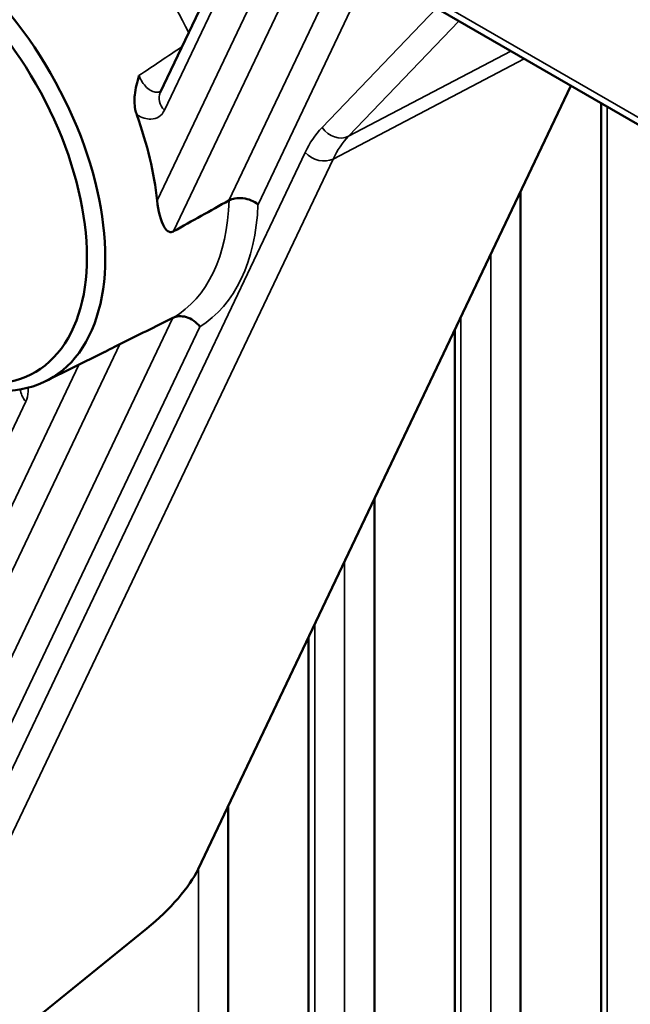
# Model space of a CAD drawing. Header units: millimetres. Extents: x 0 to 4638, y -120 to 1188.
# Tile 235 of 256: x 1524 to 1533, y 380 to 396. Entities that reach past the tile are written whole.
import ezdxf

# ---------------------------------------------------------------- set-up
doc = ezdxf.new("R2010")
doc.units = ezdxf.units.MM
doc.header["$LTSCALE"] = 2
doc.layers.add('Sichtbar (ISO)', color=7, linetype='Continuous', lineweight=50)
doc.layers.add('Sichtbar schmal (ISO)', color=7, linetype='Continuous', lineweight=35)

msp = doc.modelspace()

# ---------------------------------------------------------------- linework, layer by layer
at = {"layer": 'Sichtbar (ISO)'}
for p, q in [((1528.1039, 397.1744), (1533.8931, 393.8321)), ((1525.8868, 394.6008), (1526.7823, 396.4806)), ((1532.3761, 394.7079), (1526.4846, 382.3402)), ((1532.8503, 356.0077), (1532.8503, 394.4341)), ((1531.5808, 358.1543), (1531.5808, 393.0385)), ((1530.5404, 359.8898), (1530.5404, 390.8544)), ((1524.0739, 390.0433), (1524.9785, 390.4909)), ((1529.271, 362.0475), (1529.271, 388.1895)), ((1528.2305, 363.8885), (1528.2305, 386.0054)), ((1526.9611, 366.2461), (1526.9611, 383.3405)), ((1525.6746, 381.4054), (1523.7253, 379.8237))]:
    msp.add_line(p, q, dxfattribs=at)
for centre, major_axis, ratio, start_param, end_param in [((1522.0642, 393.703), (2.0886, -3.6175), 0.5773503, 5.442448, 10.2655153), ((1521.923, 393.6215), (-1.9833, 3.4352), 0.5773503, 2.1443674, 7.1047195), ((1526.1878, 394.4575), (-0.3009, 0.1434), 0.758821, 0, 0.0007048), ((1522.8658, 394.1658), (2.1183, -3.669), 0.5773503, 0.9143705, 1.2703896), ((1277.6493, -195.201), (-780.9578, -684.5466), 0.3213911, 4.1254485, 4.1265774), ((1526.9696, 392.8431), (0.0613, 0.0592), 0.521262, 1.0382559, 1.1013388), ((1857.6717, 1022.4138), (780.9578, 684.5466), 0.3213911, 4.0156536, 4.0167825), ((1526.122, 391.0638), (0.0751, 0.0386), 0.0299965, 4.19515, 4.258233), ((1525.5116, 381.8284), (1.0032, 0.879), 0.3213353, 4.5950736, 5.6422712)]:
    msp.add_ellipse(centre, major_axis=major_axis, ratio=ratio, start_param=start_param, end_param=end_param, dxfattribs=at)
for points, knots in [([(1525.5503, 394.8694), (1525.5504, 394.8691), (1525.5503, 394.8691), (1525.5502, 394.8689), (1525.5501, 394.8688), (1525.5485, 394.8642), (1525.5359, 394.8153), (1525.5241, 394.7704), (1525.5178, 394.7452), (1525.4998, 394.6677), (1525.4899, 394.6154), (1525.4783, 394.5028), (1525.4754, 394.4223), (1525.4977, 394.3065), (1525.5056, 394.2772), (1525.5169, 394.2484)], [-0.12299775, -0.12299775, -0.12299775, -0.12299775, -0.1226329, -0.1226329, -0.12174494, -0.12174494, -0.1076162, -0.1076162, -0.08978995, -0.08978995, -0.05337313, -0.05337313, -0.01385547, -0.01385547, 0, 0, 0, 0]), ([(1525.8366, 392.8955), (1525.8532, 392.7359), (1525.8916, 392.5732), (1525.9723, 392.4434), (1525.9984, 392.4126), (1526.0389, 392.3997), (1526.0492, 392.3981), (1526.0714, 392.4001), (1526.0832, 392.4038), (1526.0945, 392.4096), (1526.0957, 392.4102), (1526.0968, 392.4109), (1526.098, 392.4115)], [-0.12057998, -0.12057998, -0.12057998, -0.12057998, -0.03857898, -0.03857898, -0.01367407, -0.01367407, -0.00683703, -0.00683703, 0, 0, 0, 0.00069988, 0.00069988, 0.00069988, 0.00069988]), ([(1527.431, 392.8336), (1527.4305, 392.834), (1527.43, 392.8345), (1527.3984, 392.8608), (1527.3614, 392.8829), (1527.2803, 392.9166), (1527.2369, 392.9279), (1527.1499, 392.9384), (1527.1071, 392.9375), (1527.0331, 392.9248), (1527.0017, 392.9147), (1526.9741, 392.9007)], [-0.158588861, -0.158588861, -0.158588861, -0.158588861, -0.158261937, -0.158261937, -0.138100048, -0.138100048, -0.118097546, -0.118097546, -0.098444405, -0.098444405, -0.081731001, -0.081731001, -0.081731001, -0.081731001]), ([(1526.0901, 391.0449), (1526.1174, 391.0584), (1526.148, 391.0667), (1526.2188, 391.0727), (1526.2591, 391.0682), (1526.3397, 391.0444), (1526.3792, 391.0249), (1526.4519, 390.9737), (1526.4844, 390.9422), (1526.5114, 390.9062), (1526.5118, 390.9056), (1526.5123, 390.905)], [-0.07653797, -0.07653797, -0.07653797, -0.07653797, -0.059823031, -0.059823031, -0.040168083, -0.040168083, -0.020163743, -0.020163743, 0, 0, 0.000326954, 0.000326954, 0.000326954, 0.000326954]), ([(1525.2501, 390.6315), (1525.249, 390.631), (1525.2479, 390.6304), (1525.2467, 390.6299), (1525.2356, 390.6244), (1525.2222, 390.6175), (1525.1941, 390.603), (1525.1793, 390.5952), (1525.117, 390.5623), (1525.0625, 390.5333), (1525.0052, 390.5042), (1524.9918, 390.4975), (1524.9784, 390.491)], [-0.000699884, -0.000699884, -0.000699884, -0.000699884, 0, 0, 0, 0.006837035, 0.006837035, 0.013674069, 0.013674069, 0.03857898, 0.03857898, 0.04620029, 0.04620029, 0.04620029, 0.04620029])]:
    msp.add_open_spline(points, degree=3, knots=knots, dxfattribs=at)
at = {"layer": 'Sichtbar schmal (ISO)'}
for p, q in [((1528.0295, 397.3302), (1533.824, 393.9847)), ((1526.9698, 392.8984), (1528.812, 396.7656)), ((1529.1979, 396.5428), (1527.431, 392.8336)), ((1526.9134, 396.3394), (1525.9521, 394.3214)), ((1527.3113, 395.9915), (1525.8366, 392.8955)), ((1528.4425, 394.0489), (1530.249, 395.936)), ((1526.098, 392.4115), (1527.7551, 395.8902)), ((1530.6037, 395.7312), (1528.8619, 393.9117)), ((1528.8619, 393.9117), (1531.4276, 395.2555)), ((1531.6378, 395.1341), (1528.618, 393.5524)), ((1532.9479, 394.3778), (1532.9479, 355.8397)), ((1522.5436, 381.8338), (1528.1742, 393.6537)), ((1528.618, 393.5524), (1522.7202, 381.1716)), ((1531.1094, 358.9402), (1531.1094, 392.0489)), ((1522.2405, 382.9704), (1526.0859, 391.0428)), ((1530.638, 391.0593), (1530.638, 359.7265)), ((1526.5123, 390.905), (1522.4171, 382.3082)), ((1521.9862, 383.7798), (1525.2501, 390.6315)), ((1521.5844, 383.9692), (1524.6025, 390.3049)), ((1523.763, 389.726), (1521.3161, 384.5894)), ((1528.7996, 362.8724), (1528.7996, 387.1999)), ((1528.3281, 386.2103), (1528.3281, 363.7125)), ((1526.4897, 367.1584), (1526.4897, 382.3509))]:
    msp.add_line(p, q, dxfattribs=at)
for centre, major_axis, ratio, start_param, end_param in [((1523.9246, 394.7772), (-2.1575, 3.7369), 0.5773503, 4.5864819, 4.9966971), ((1282.365, -28.2806), (-645.777, -572.9055), 0.2128908, 4.1455537, 4.146673), ((1526.1878, 394.4575), (-0.3009, 0.1434), 0.758821, 0.0007048, 1.0896378), ((1530.5561, 391.0915), (-1.8353, 3.1767), 0.577046, 0.1664648, 0.3777313), ((1528.6782, 394.1849), (0.2408, -0.2305), 0.8051755, 4.4818747, 6.0177645), ((1530.7918, 391.2276), (-1.6807, 2.8813), 0.5777475, 0.1640087, 0.3752752), ((1528.4099, 393.7898), (0.3009, -0.1434), 0.758821, 4.2312305, 5.7671202), ((1523.9246, 394.7772), (2.1575, -3.7369), 0.5773503, 0.0037037, 0.7525264), ((1524.148, 394.9061), (2.3239, -4.0252), 0.5773503, 0.0175131, 0.738717), ((1523.9987, 389.8621), (-0.3009, 0.1434), 0.758821, 0.3634514, 1.0896378)]:
    msp.add_ellipse(centre, major_axis=major_axis, ratio=ratio, start_param=start_param, end_param=end_param, dxfattribs=at)
for points, knots in [([(1525.8954, 394.6188), (1525.8803, 394.6118), (1525.8639, 394.6077), (1525.8468, 394.6066), (1525.8223, 394.605), (1525.7958, 394.6095), (1525.7693, 394.6197), (1525.7429, 394.63), (1525.7158, 394.6462), (1525.6904, 394.6671), (1525.665, 394.688), (1525.6405, 394.7141), (1525.619, 394.7432), (1525.5973, 394.7724), (1525.578, 394.8054), (1525.5627, 394.8395), (1525.5583, 394.8494), (1525.5541, 394.8594), (1525.5503, 394.8694)], [0.20855988, 0.20855988, 0.20855988, 0.20855988, 0.32026252, 0.32026252, 0.32026252, 0.47912627, 0.47912627, 0.47912627, 0.63725312, 0.63725312, 0.63725312, 0.79537733, 0.79537733, 0.79537733, 0.95422813, 0.95422813, 0.95422813, 0.999574, 0.999574, 0.999574, 0.999574]), ([(1525.5169, 394.2484), (1525.5946, 394.2038), (1525.6709, 394.1808), (1525.7385, 394.1816), (1525.7854, 394.1822), (1525.829, 394.1944), (1525.8652, 394.2181), (1525.9014, 394.2417), (1525.9311, 394.2773), (1525.9521, 394.3214)], [0, 0, 0, 0, 0.4190267, 0.4190267, 0.4190267, 0.7095419, 0.7095419, 0.7095419, 1, 1, 1, 1]), ([(1523.763, 389.726), (1523.784, 389.7701), (1523.7969, 389.8238), (1523.8001, 389.8829), (1523.8011, 389.9018), (1523.8012, 389.9214), (1523.8003, 389.9415)], [0, 0, 0, 0, 0.29045814, 0.29045814, 0.29045814, 0.38334827, 0.38334827, 0.38334827, 0.38334827])]:
    msp.add_open_spline(points, degree=3, knots=knots, dxfattribs=at)

doc.saveas('drawing.dxf')
